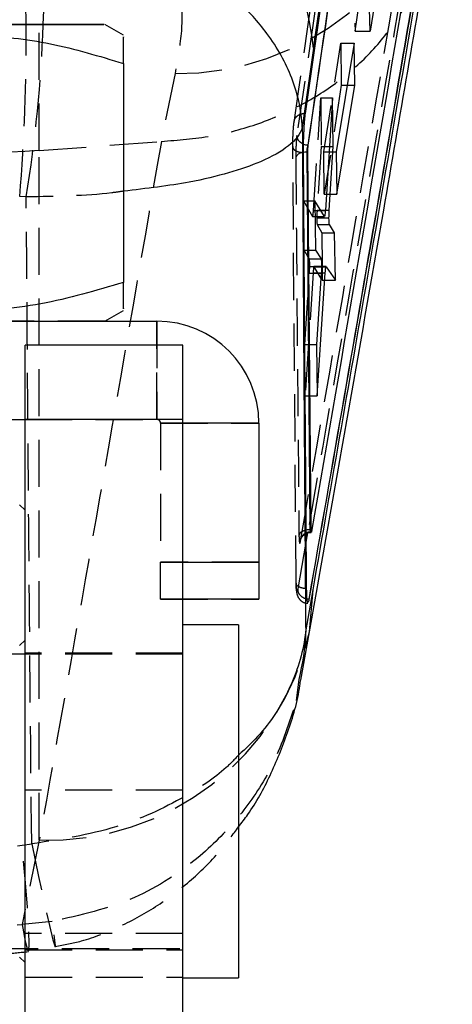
# Model space of a CAD drawing. Extents: x 31 to 353, y 15 to 293.
# Tile 12 of 16: x 341 to 353, y 219 to 245. Entities that reach past the tile are written whole.
import ezdxf

# ---------------------------------------------------------------- set-up
doc = ezdxf.new("R2010")
doc.units = 0
doc.linetypes.add('HIDDEN', pattern=[1.905, 1.27, -0.635])
doc.layers.get('0').update_dxf_attribs({"linetype": 'CONTINUOUS'})

msp = doc.modelspace()

# ---------------------------------------------------------------- linework, layer by layer
at = {"color": 7, "linetype": 'HIDDEN'}
for p, q in [((341.489221, 241.886484), (341.489221, 247.564326)), ((349.983084, 247.227403), (350.001635, 245.110678)), ((350.001635, 245.110678), (350.10681, 245.782132)), ((350.001635, 245.110678), (350.40473, 245.110678)), ((349.161375, 241.852185), (349.620943, 244.785695)), ((349.620943, 244.785695), (349.630919, 243.648583)), ((349.620943, 244.785695), (349.975939, 244.785695)), ((345.148506, 243.964715), (344.77386, 242.135989)), ((349.630919, 243.648583), (349.17135, 240.714988)), ((349.630919, 243.648583), (349.789541, 243.648583)), ((348.880952, 240.273888), (349.075733, 243.306568)), ((349.075733, 243.306568), (349.087185, 242.001156)), ((349.075733, 243.306568), (349.393644, 243.306568)), ((341.489221, 241.886484), (344.77386, 242.135989)), ((344.77386, 242.135989), (344.779861, 242.136321)), ((348.412381, 230.236041), (348.323765, 241.996015)), ((349.087185, 242.001156), (348.978028, 240.277091)), ((349.087185, 242.001156), (349.310806, 242.001156)), ((341.489221, 223.293188), (341.489221, 241.886484)), ((349.161375, 241.852185), (349.495072, 241.852185)), ((349.17135, 240.714988), (349.161375, 241.852185)), ((341.138683, 240.63789), (340.962209, 240.646253)), ((349.17135, 240.714988), (349.513941, 240.714988)), ((348.614794, 240.528992), (348.855254, 240.111286)), ((348.626463, 239.198713), (348.614794, 240.528992)), ((348.614794, 240.528992), (348.921314, 240.528992)), ((348.855254, 240.111283), (348.857568, 240.113)), ((348.855254, 240.111286), (348.925714, 240.111286)), ((348.857568, 240.109461), (348.925733, 240.109461)), ((348.880952, 240.273888), (349.201198, 240.273888)), ((348.978028, 240.277091), (349.201402, 240.277091)), ((348.76867, 238.965543), (348.626463, 239.198713)), ((348.626463, 239.198713), (348.935326, 239.198713)), ((348.76867, 238.965543), (349.086012, 238.965543)), ((348.778957, 238.762679), (349.097636, 238.762679)), ((349.097516, 238.757695), (348.894623, 238.757695)), ((349.118846, 238.391968), (348.896808, 238.756074)), ((348.896808, 238.756074), (349.224787, 238.756074)), ((349.115637, 238.757695), (349.118846, 238.391968)), ((348.648745, 236.658456), (348.772009, 238.577551)), ((348.871131, 238.591141), (348.660874, 235.275617)), ((348.772009, 238.577551), (349.090774, 238.577551)), ((348.871131, 238.591141), (349.091458, 238.591141)), ((349.118846, 238.391968), (349.471811, 238.391968)), ((327.259047, 237.286201), (343.259592, 237.286201)), ((344.659319, 237.286201), (344.659319, 234.636201)), ((344.659319, 234.635884), (344.659319, 236.635758)), ((348.660874, 235.275617), (348.648745, 236.658456)), ((348.648745, 236.658456), (348.963199, 236.658456)), ((348.660874, 235.275617), (348.97902, 235.275617)), ((325.85932, 234.636201), (344.659319, 234.636201)), ((345.359319, 234.636831), (341.109319, 234.636831)), ((341.109319, 234.635884), (344.659319, 234.635884)), ((345.359319, 234.635791), (341.109319, 234.635791)), ((344.659319, 234.635884), (344.659319, 234.636201)), ((344.759319, 234.535886), (344.759319, 234.536199)), ((344.759319, 234.536199), (347.409319, 234.536199)), ((344.759319, 234.535886), (344.759319, 230.785886)), ((345.359319, 234.535886), (344.759319, 234.535886)), ((348.678524, 231.324086), (348.459029, 230.059149)), ((347.409319, 230.786199), (344.759319, 230.786199)), ((344.759319, 229.785899), (344.759319, 230.785886)), ((344.759319, 230.785886), (345.359319, 230.785886)), ((344.759319, 229.786182), (347.409319, 229.786182)), ((345.359319, 229.785899), (344.759319, 229.785899)), ((341.109319, 228.68683), (340.95932, 228.536828)), ((345.359319, 228.305581), (326.85932, 228.305581)), ((345.359319, 228.336828), (341.109319, 228.336828)), ((348.49014, 227.623957), (348.410381, 227.06095)), ((345.359319, 224.636985), (341.109319, 224.636985)), ((341.489221, 223.293188), (341.030248, 221.018235)), ((341.030248, 223.154473), (341.284692, 223.191368)), ((341.834528, 221.094219), (341.030248, 221.018235)), ((345.359319, 220.773122), (341.109319, 220.773122)), ((326.85932, 220.368078), (345.359319, 220.368078)), ((340.95932, 220.136827), (341.109319, 219.986828)), ((341.109319, 220.336831), (345.359319, 220.336831)), ((341.109319, 219.591933), (345.359319, 219.591933))]:
    msp.add_line(p, q, dxfattribs=at)
at = {"color": 7, "linetype": 'CONTINUOUS'}
for p, q in [((350.40473, 245.110678), (350.353597, 247.227403)), ((350.516717, 245.782132), (350.40473, 245.110678)), ((343.75932, 244.997366), (343.25932, 245.286042)), ((348.877594, 244.645337), (348.579252, 242.50603)), ((349.975939, 244.785695), (349.495072, 241.852185)), ((349.99973, 243.648583), (349.975939, 244.785695)), ((343.75932, 244.2381), (343.75932, 238.333831)), ((349.513941, 240.714988), (349.99973, 243.648583)), ((349.789541, 243.648583), (349.99973, 243.648583)), ((349.393644, 243.306568), (349.201198, 240.273888)), ((349.413706, 242.001156), (349.393644, 243.306568)), ((348.736974, 242.030984), (348.737021, 242.030723)), ((348.739153, 242.030727), (348.737021, 242.030727)), ((349.305544, 240.277091), (349.413706, 242.001156)), ((349.310806, 242.001156), (349.413706, 242.001156)), ((348.729959, 241.846933), (348.70722, 241.846933)), ((348.792887, 231.660979), (348.707226, 241.846933)), ((348.818272, 231.660979), (348.72996, 241.846933)), ((349.495072, 241.852185), (349.513941, 240.714988)), ((349.174413, 240.111286), (348.921314, 240.528992)), ((348.921314, 240.528992), (348.935326, 239.198713)), ((348.925733, 240.109461), (349.176849, 240.109461)), ((348.971037, 240.072826), (349.299025, 240.072826)), ((349.176849, 240.111685), (349.174413, 240.111283)), ((349.201402, 240.277091), (349.305544, 240.277091)), ((348.981303, 239.892336), (349.10763, 239.670577)), ((348.981303, 239.892336), (349.311088, 239.892336)), ((349.450771, 239.670577), (349.311088, 239.892336)), ((349.10763, 239.670577), (349.115637, 238.757695)), ((349.10763, 239.670577), (349.450771, 239.670577)), ((349.471811, 238.391968), (349.450771, 239.670577)), ((348.935326, 239.198713), (349.086012, 238.965543)), ((349.222444, 238.757695), (349.097516, 238.757695)), ((349.224787, 238.756074), (349.471811, 238.391968)), ((349.090774, 238.577551), (348.963199, 236.658456)), ((348.97902, 235.275617), (349.197613, 238.591141)), ((343.25932, 237.286041), (343.75932, 237.574717)), ((325.85932, 237.285885), (344.659319, 237.285885)), ((343.259592, 237.286201), (344.659319, 237.286201)), ((344.659319, 237.285885), (344.659319, 237.286201)), ((345.359319, 236.635758), (341.109319, 236.635758)), ((341.109319, 234.635728), (341.109319, 236.635758)), ((345.359319, 234.635728), (345.359319, 236.635758)), ((348.963199, 236.658456), (348.97902, 235.275617)), ((329.40932, 234.635884), (341.109319, 234.635884)), ((345.359319, 234.635728), (341.109319, 234.635728)), ((341.109319, 212.635728), (341.109319, 234.635728)), ((345.359319, 212.635728), (345.359319, 234.635728)), ((347.409319, 234.535886), (347.409319, 234.536199)), ((347.409319, 234.535886), (347.409319, 230.785886)), ((341.109319, 232.18683), (340.95932, 232.336829)), ((348.818272, 231.660979), (348.792909, 231.660979)), ((348.829746, 231.602582), (348.82747, 231.595273)), ((348.831523, 231.611418), (348.829746, 231.602582)), ((347.409319, 230.785886), (347.409319, 229.785899)), ((348.670449, 228.912307), (348.869214, 230.040288)), ((347.409319, 229.785899), (345.359319, 229.785899)), ((348.74802, 229.713729), (348.760125, 229.765142)), ((348.760125, 229.765142), (348.763716, 229.784513)), ((346.859319, 229.099328), (345.359319, 229.099328)), ((346.859319, 229.099328), (346.859319, 219.574327)), ((348.542176, 227.609327), (348.77456, 228.910601)), ((345.359319, 219.574327), (346.859319, 219.574327))]:
    msp.add_line(p, q, dxfattribs=at)
at = {"color": 8, "linetype": 'CONTINUOUS'}
for p, q in [((348.925714, 240.111286), (349.174413, 240.111283)), ((349.091458, 238.591141), (349.197613, 238.591141)), ((344.659319, 236.635758), (344.659319, 237.285885)), ((347.409319, 234.535886), (345.359319, 234.535886)), ((348.722519, 231.577626), (348.678524, 231.324086)), ((345.359319, 230.785886), (347.409319, 230.785886)), ((348.775742, 228.910214), (348.869214, 230.040288))]:
    msp.add_line(p, q, dxfattribs=at)
at = {"color": 7, "linetype": 'CONTINUOUS', "flags": 128}
for points in [[(335.25932, 245.285916), (336.576076, 245.285919), (337.856915, 245.285923), (339.066899, 245.285931), (340.173021, 245.285942), (341.145111, 245.285957), (341.956652, 245.285972), (342.585506, 245.28599), (343.014522, 245.286012), (343.231996, 245.286031), (343.231996, 245.286053), (343.014522, 245.286072), (342.585506, 245.286094), (341.956652, 245.286109), (341.145111, 245.286128), (340.259319, 245.286139)], [(348.70722, 241.846933), (348.650714, 241.843986), (348.602464, 241.837105)], [(335.25932, 237.285914), (336.576076, 237.285918), (337.856915, 237.285922), (339.066899, 237.285933), (340.173021, 237.285944), (341.145111, 237.285955), (341.956652, 237.285974), (342.585506, 237.285993), (343.014522, 237.286011), (343.231996, 237.28603), (343.25932, 237.286041)]]:
    msp.add_lwpolyline(points, dxfattribs=at)
at = {"color": 7, "linetype": 'HIDDEN', "flags": 128}
for points in [[(343.25932, 237.286041), (343.231996, 237.286052), (343.014522, 237.286075), (342.585506, 237.286093), (341.956652, 237.286112), (341.145111, 237.286127), (340.173021, 237.286142), (339.066899, 237.286153), (337.856915, 237.28616), (336.576076, 237.286168), (335.25932, 237.286168), (333.942563, 237.286168), (332.661724, 237.28616), (331.45174, 237.286153), (330.345618, 237.286142), (329.373528, 237.286127), (328.561988, 237.286112), (327.933133, 237.286093), (327.504117, 237.286075), (327.286643, 237.286052), (327.259319, 237.286041)], [(341.030248, 221.018235), (341.11032, 220.570418), (341.169772, 220.328669), (341.206364, 220.3021), (341.218717, 220.491706), (341.206364, 220.890342), (341.169772, 221.482987), (341.11032, 222.247301), (341.030248, 223.154473)], [(341.284692, 223.191368), (341.471029, 222.310415), (341.632526, 221.568155), (341.763229, 220.991945), (341.858323, 220.603029), (341.914303, 220.415732), (341.929104, 220.436963), (341.902182, 220.665938), (341.834528, 221.094219)]]:
    msp.add_lwpolyline(points, dxfattribs=at)
at = {"color": 7, "linetype": 'CONTINUOUS'}
for centre, radius, start, end in [((341.098487, 243.874078), 7.817247, 5.6620826, 87.1349558), ((344.65932, 234.536199), 2.75, 0, 90), ((344.65932, 234.535885), 2.75, 0, 90)]:
    msp.add_arc(centre, radius, start, end, dxfattribs=at)
at = {"color": 7, "linetype": 'HIDDEN'}
for centre, radius, start, end in [((345.195502, 251.38243), 7.417864, 269.6370017, 346.6100512), ((290.340814, 244.83649), 50.794525, 355.2680714, 0.507194), ((303.64461, 246.672413), 37.976585, 350.8568788, 357.9080176), ((348.607362, 241.613612), 0.223547, 91.2555769, 155.6839315), ((344.65932, 234.536199), 0.1, 0, 90), ((344.65932, 234.535885), 0.1, 0, 90), ((341.732337, 230.512437), 7.223342, 268.0712304, 347.184524)]:
    msp.add_arc(centre, radius, start, end, dxfattribs=at)
at = {"color": 8, "linetype": 'CONTINUOUS'}
for centre, radius, start, end in [((314.15623, 245.332104), 26.977158, 359.9023538, 6.4579416), ((321.3224, 246.295998), 20.29862, 357.1482975, 5.6729446)]:
    msp.add_arc(centre, radius, start, end, dxfattribs=at)
at = {"color": 7, "linetype": 'HIDDEN'}
for centre, major_axis, ratio, start_param, end_param in [((348.993114, 240.168908), (0.009217, 0.281482), 0.071538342, 1.17865201, 1.921476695), ((348.757121, 238.688419), (0.009205, 0.281119), 0.071538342, 4.309331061, 4.982054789), ((335.279113, 314.683248), (0, 91.828386), 0.775936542, 3.060248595, 3.222394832), ((335.279113, 314.683248), (0, 93.971618), 0.758239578, 3.060248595, 3.222394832)]:
    msp.add_ellipse(centre, major_axis=major_axis, ratio=ratio, start_param=start_param, end_param=end_param, dxfattribs=at)
at = {"color": 7, "linetype": 'CONTINUOUS'}
for points, knots in [([(352.622538, 271.056997), (351.736445, 264.860563), (350.479474, 256.070577), (349.242556, 247.248389), (348.877594, 244.645337)], [0, 0, 0, 0, 0.704942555, 1, 1, 1, 1]), ([(352.554568, 269.742968), (352.53875, 269.635218), (352.459659, 269.096465), (352.127675, 266.833722), (350.832029, 257.992662), (349.619917, 249.578989), (348.656295, 242.89017)], [0, 0, 0, 0, 0.012041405, 0.060207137, 0.252870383, 1, 1, 1, 1]), ([(348.737021, 242.030727), (349.359262, 246.311681), (350.604942, 254.881826), (351.867079, 263.452324), (352.500215, 267.738168), (352.50028, 267.738605)], [0, 0, 0, 0, 0.499493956, 0.999948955, 1, 1, 1, 1]), ([(348.739153, 242.030727), (349.367212, 246.342025), (350.615811, 254.913), (351.880872, 263.480211), (352.509593, 267.738017)], [0, 0, 0, 0, 0.5030113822, 1, 1, 1, 1]), ([(352.429631, 252.718965), (352.425088, 252.692021), (352.35189, 252.257949), (352.003914, 250.195616), (350.820045, 243.187326), (349.685884, 236.584965), (348.831523, 231.611418)], [0, 0, 0, 0, 0.003829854, 0.061699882, 0.293180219, 1, 1, 1, 1]), ([(348.762309, 229.784673), (349.394733, 233.415391), (350.659582, 240.676835), (351.892132, 247.936808), (352.508408, 251.5668)], [0, 0, 0, 0, 0.499999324, 1, 1, 1, 1]), ([(348.763745, 229.784673), (349.397866, 233.41537), (350.66611, 240.676774), (351.900343, 247.936788), (352.517461, 251.5668)], [0, 0, 0, 0, 0.499999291, 1, 1, 1, 1]), ([(348.869214, 230.040288), (349.378519, 232.953946), (350.488348, 239.30312), (351.570047, 245.619667), (352.155351, 249.037529)], [0, 0, 0, 0, 0.458903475, 1, 1, 1, 1]), ([(348.579252, 242.50603), (348.579071, 242.510179), (348.559577, 242.955746), (348.372398, 243.82887), (347.730339, 244.984349), (346.858721, 245.951739), (345.635299, 246.90856), (343.869145, 247.821621), (342.297266, 248.14362), (341.521605, 248.302514)], [0, 0, 0, 0, 0.001591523, 0.170880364, 0.331878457, 0.459851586, 0.587799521, 0.796595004, 1, 1, 1, 1]), ([(348.772115, 228.906407), (349.443931, 232.699663), (350.559531, 238.99864), (351.638068, 245.283297), (352.067109, 247.78332)], [0, 0, 0, 0, 0.602202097, 1, 1, 1, 1]), ([(335.25932, 244.238021), (335.99706, 244.457306), (337.488537, 244.900631), (339.69836, 245.062825), (341.810802, 244.824803), (343.105858, 244.434858), (343.75932, 244.2381)], [0, 0, 0, 0, 0.264605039, 0.534947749, 0.765343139, 1, 1, 1, 1]), ([(343.75932, 244.2381), (343.75932, 244.334726), (343.75932, 244.649775), (343.75932, 244.976806), (343.75932, 244.951135), (343.75932, 244.942071)], [0, 0, 0, 0, 0.222513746, 0.725497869, 1, 1, 1, 1]), ([(348.656274, 242.890032), (348.649611, 242.835295), (348.636294, 242.725889), (348.619572, 242.484615), (348.607801, 242.22034), (348.602896, 241.995929), (348.603061, 241.876412), (348.603118, 241.835783)], [0, 0, 0, 0, 0.222081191, 0.443887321, 0.66513893, 0.8861664, 1, 1, 1, 1]), ([(348.579252, 242.50603), (348.592882, 240.229915), (348.620005, 235.700236), (348.653691, 231.167428), (348.670449, 228.912307)], [0, 0, 0, 0, 0.502489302, 1, 1, 1, 1]), ([(348.736974, 242.030984), (348.695997, 242.033982), (348.648344, 242.037468), (348.610786, 242.061358), (348.605524, 242.064706)], [0, 0, 0, 0, 0.859895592, 1, 1, 1, 1]), ([(348.70722, 241.846933), (348.707219, 241.84695), (348.70674, 241.860364), (348.707681, 241.890173), (348.712431, 241.937301), (348.720548, 241.981777), (348.729262, 242.012513), (348.734963, 242.026657), (348.736933, 242.030897), (348.736974, 242.030984)], [0, 0, 0, 0, 0.0002847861, 0.2197540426, 0.44001337, 0.6614293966, 0.8841697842, 0.9976278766, 1, 1, 1, 1]), ([(348.729959, 241.846933), (348.729977, 241.861175), (348.730013, 241.88966), (348.731586, 241.937326), (348.734094, 241.981676), (348.736808, 242.012944), (348.738569, 242.026298), (348.739153, 242.030727)], [0, 0, 0, 0, 0.222742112, 0.445503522, 0.667995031, 0.889892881, 1, 1, 1, 1]), ([(348.60312, 241.835358), (348.604238, 241.659213), (348.609826, 240.778488), (348.635298, 236.858091), (348.664267, 233.112998), (348.687784, 230.072672)], [0, 0, 0, 0, 0.044932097, 0.224660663, 1, 1, 1, 1]), ([(348.971037, 240.072826), (348.971108, 240.044319), (348.971252, 239.987308), (348.974591, 239.925619), (348.978416, 239.899341), (348.980891, 239.893344), (348.981303, 239.892343)], [0, 0, 0, 0, 0.312162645, 0.624305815, 0.937332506, 1, 1, 1, 1]), ([(349.201198, 240.273888), (349.199183, 240.246784), (349.195153, 240.192583), (349.18747, 240.134504), (349.182374, 240.119626), (349.179821, 240.112173)], [0, 0, 0, 0, 0.332938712, 0.665816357, 1, 1, 1, 1]), ([(349.299025, 240.072826), (349.299343, 240.103525), (349.299978, 240.164919), (349.303046, 240.235632), (349.305175, 240.270969), (349.305544, 240.277091)], [0, 0, 0, 0, 0.452594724, 0.90514794, 1, 1, 1, 1]), ([(349.311089, 239.892343), (349.308899, 239.899829), (349.304517, 239.914801), (349.300353, 239.974787), (349.299046, 240.032921), (349.299028, 240.067559), (349.299025, 240.072826)], [0, 0, 0, 0, 0.315066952, 0.630189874, 0.943757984, 1, 1, 1, 1]), ([(349.086012, 238.965543), (349.088157, 238.958706), (349.092448, 238.945029), (349.096511, 238.887014), (349.098015, 238.822056), (349.09773, 238.777489), (349.097636, 238.762679)], [0, 0, 0, 0, 0.286456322, 0.572959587, 0.858089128, 1, 1, 1, 1]), ([(349.097636, 238.762679), (349.097078, 238.731246), (349.095962, 238.668406), (349.092503, 238.607828), (349.090774, 238.577551)], [0, 0, 0, 0, 0.500198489, 1, 1, 1, 1]), ([(349.197613, 238.591141), (349.199641, 238.618473), (349.203696, 238.673131), (349.211398, 238.729678), (349.218723, 238.758646), (349.222952, 238.756852), (349.224787, 238.756074)], [0, 0, 0, 0, 0.2650871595, 0.5301185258, 0.7962328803, 1, 1, 1, 1]), ([(343.75932, 238.333831), (343.021579, 238.114546), (341.5301, 237.671221), (339.320279, 237.509027), (337.207837, 237.747049), (335.912781, 238.136994), (335.25932, 238.333753)], [0, 0, 0, 0, 0.26460483, 0.534947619, 0.765343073, 1, 1, 1, 1]), ([(343.75932, 237.627445), (343.75932, 237.618395), (343.75932, 237.591494), (343.75932, 237.916625), (343.75932, 238.237216), (343.75932, 238.333831)], [0, 0, 0, 0, 0.261557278, 0.777459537, 1, 1, 1, 1]), ([(348.792887, 231.660983), (348.753746, 231.660211), (348.711992, 231.659387), (348.678244, 231.648121), (348.676131, 231.647416)], [0, 0, 0, 0, 0.93739853, 1, 1, 1, 1]), ([(348.67682, 231.554324), (348.692681, 231.563738), (348.734842, 231.588762), (348.784755, 231.589615), (348.81589, 231.590147)], [0, 0, 0, 0, 0.376210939, 1, 1, 1, 1]), ([(348.825414, 231.594822), (348.824845, 231.594385), (348.823002, 231.592973), (348.820604, 231.607325), (348.818809, 231.631737), (348.818423, 231.652809), (348.818273, 231.660987)], [0, 0, 0, 0, 0.144867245, 0.468866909, 0.793860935, 1, 1, 1, 1]), ([(348.687786, 230.072679), (348.689199, 229.999838), (348.692026, 229.854169), (348.706027, 229.724994), (348.718751, 229.66701), (348.727015, 229.68107), (348.727755, 229.682329)], [0, 0, 0, 0, 0.322755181, 0.645445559, 0.968262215, 1, 1, 1, 1]), ([(346.859319, 223.650257), (346.94464, 223.75959), (347.279058, 224.188127), (347.736721, 225.039921), (348.206738, 226.204751), (348.470898, 227.079928), (348.529195, 227.565728), (348.53547, 227.618019)], [0, 0, 0, 0, 0.095433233, 0.37405331, 0.661685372, 0.96358465, 1, 1, 1, 1])]:
    msp.add_open_spline(points, degree=3, knots=knots, dxfattribs=at)
at = {"color": 7, "linetype": 'HIDDEN'}
for points, knots in [([(348.356352, 242.642312), (349.001435, 247.117506), (350.291595, 256.067862), (351.605702, 265.015065), (352.262753, 269.48865)], [0, 0, 0, 0, 0.500001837, 1, 1, 1, 1]), ([(352.235762, 268.263439), (351.59041, 263.888405), (350.31393, 255.234752), (349.055598, 246.578346), (348.433443, 242.298367)], [0, 0, 0, 0, 0.505570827, 1, 1, 1, 1]), ([(348.532127, 231.358892), (349.13858, 234.871306), (350.358624, 241.937489), (351.553324, 249.003362), (352.15417, 252.556974)], [0, 0, 0, 0, 0.497073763, 1, 1, 1, 1]), ([(352.205183, 251.834082), (351.589088, 248.20488), (350.442842, 241.452737), (349.266562, 234.700575), (348.722519, 231.577626)], [0, 0, 0, 0, 0.537488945, 1, 1, 1, 1]), ([(344.779861, 242.136321), (345.230921, 242.171126), (346.133038, 242.240736), (347.423295, 242.592053), (348.617955, 243.119019), (349.685367, 243.817915), (350.591641, 244.67029), (351.31113, 245.648759), (351.82611, 246.694948), (351.986214, 247.432055), (352.062737, 247.784356)], [0, 0, 0, 0, 0.126333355, 0.252666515, 0.378999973, 0.505333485, 0.631667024, 0.758001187, 0.884336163, 1, 1, 1, 1]), ([(344.651819, 247.745583), (344.805299, 247.50901), (345.112265, 247.035855), (345.322704, 246.149619), (345.360631, 245.140636), (345.219217, 244.356702), (345.148506, 243.964715)], [0, 0, 0, 0, 0.245831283, 0.491671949, 0.745823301, 1, 1, 1, 1]), ([(348.356373, 242.642465), (348.360618, 242.676254), (348.369109, 242.743834), (348.439169, 242.826939), (348.53886, 242.882443), (348.617537, 242.887529), (348.656274, 242.890032)], [0, 0, 0, 0, 0.251898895, 0.503799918, 0.755695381, 1, 1, 1, 1]), ([(348.323765, 241.996011), (348.323751, 242.028491), (348.323717, 242.10977), (348.327451, 242.256845), (348.335173, 242.41732), (348.345289, 242.553645), (348.352866, 242.614375), (348.356352, 242.642319)], [0, 0, 0, 0, 0.1471004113, 0.3681139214, 0.5894750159, 0.8110998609, 1, 1, 1, 1]), ([(348.433443, 242.298367), (348.431465, 242.283399), (348.42571, 242.239836), (348.416924, 242.138122), (348.408898, 241.995878), (348.403828, 241.84292), (348.403708, 241.751517), (348.403647, 241.705662)], [0, 0, 0, 0, 0.115649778, 0.336590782, 0.557287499, 0.777901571, 1, 1, 1, 1]), ([(348.605524, 242.064706), (348.576679, 242.079659), (348.513374, 242.112478), (348.448485, 242.197953), (348.438457, 242.264895), (348.433443, 242.298367)], [0, 0, 0, 0, 0.295044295, 0.647521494, 1, 1, 1, 1]), ([(344.779861, 242.136321), (344.19313, 238.734708), (343.109814, 232.454111), (341.998596, 226.172593), (341.489221, 223.293188)], [0, 0, 0, 0, 0.541606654, 1, 1, 1, 1]), ([(348.323763, 241.996443), (348.323403, 241.986035), (348.322685, 241.965218), (348.337921, 241.934773), (348.364467, 241.906533), (348.402377, 241.881672), (348.449721, 241.861204), (348.504599, 241.846124), (348.556909, 241.837837), (348.590388, 241.836041), (348.60312, 241.835358)], [0, 0, 0, 0, 0.131345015, 0.26269376, 0.39403235, 0.525366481, 0.656712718, 0.788055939, 0.919395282, 1, 1, 1, 1]), ([(341.489221, 241.886484), (339.419185, 241.768776), (335.279113, 241.53336), (331.139041, 241.768776), (329.069005, 241.886484)], [0, 0, 0, 0, 0.499999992, 1, 1, 1, 1]), ([(348.403647, 241.705666), (348.404978, 241.529512), (348.411633, 240.648745), (348.437945, 237.252293), (348.466938, 234.032082), (348.489587, 231.516464)], [0, 0, 0, 0, 0.0518641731, 0.2593197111, 1, 1, 1, 1]), ([(343.75932, 240.791576), (343.655483, 240.77648), (342.879659, 240.66369), (341.94674, 240.649865), (341.138683, 240.63789)], [0, 0, 0, 0, 0.13384097, 1, 1, 1, 1]), ([(341.284692, 223.191368), (341.256818, 226.100915), (341.201108, 231.916065), (341.159482, 237.73193), (341.138683, 240.63789)], [0, 0, 0, 0, 0.5003391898, 1, 1, 1, 1]), ([(348.862091, 240.116356), (348.864541, 240.126313), (348.869443, 240.146237), (348.876083, 240.205472), (348.879497, 240.25343), (348.880952, 240.273888)], [0, 0, 0, 0, 0.364171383, 0.728768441, 1, 1, 1, 1]), ([(348.778957, 238.762679), (348.779106, 238.792003), (348.779405, 238.850649), (348.77671, 238.917867), (348.772814, 238.954606), (348.769729, 238.962749), (348.76867, 238.965543)], [0, 0, 0, 0, 0.283621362, 0.567230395, 0.851466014, 1, 1, 1, 1]), ([(348.894623, 238.754267), (348.893098, 238.754219), (348.88933, 238.754101), (348.882589, 238.717893), (348.876006, 238.660707), (348.872597, 238.612063), (348.871131, 238.591141)], [0, 0, 0, 0, 0.197960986, 0.488884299, 0.780165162, 1, 1, 1, 1]), ([(348.676131, 231.647416), (348.644966, 231.638796), (348.580406, 231.62094), (348.511782, 231.573312), (348.496986, 231.535413), (348.489587, 231.516464)], [0, 0, 0, 0, 0.3181571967, 0.6590771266, 1, 1, 1, 1]), ([(348.532127, 231.358892), (348.536372, 231.39343), (348.544861, 231.462506), (348.614851, 231.547327), (348.71438, 231.603829), (348.7929, 231.608916), (348.831523, 231.611418)], [0, 0, 0, 0, 0.252012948, 0.504024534, 0.756034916, 1, 1, 1, 1]), ([(348.535959, 231.403133), (348.534891, 231.397516), (348.533116, 231.388174), (348.533095, 231.388745), (348.536265, 231.400257), (348.546717, 231.42785), (348.576305, 231.478613), (348.621018, 231.529106), (348.662719, 231.547952), (348.67682, 231.554324)], [0, 0, 0, 0, 0.128787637, 0.214162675, 0.319280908, 0.427946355, 0.607374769, 0.867240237, 1, 1, 1, 1]), ([(348.829746, 231.602582), (348.828904, 231.601525), (348.823983, 231.595356), (348.819321, 231.594259), (348.815457, 231.59335)], [0, 0, 0, 0, 0.171298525, 1, 1, 1, 1]), ([(348.489592, 231.51649), (348.490495, 231.47618), (348.492302, 231.395556), (348.500225, 231.32033), (348.510993, 231.291324), (348.522261, 231.308854), (348.529378, 231.344946), (348.532127, 231.358892)], [0, 0, 0, 0, 0.215730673, 0.431480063, 0.647458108, 0.863775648, 1, 1, 1, 1]), ([(348.687784, 230.072638), (348.67615, 230.073332), (348.643658, 230.075268), (348.592147, 230.083536), (348.537002, 230.098905), (348.489538, 230.119711), (348.451689, 230.144967), (348.425403, 230.173609), (348.410616, 230.204459), (348.411792, 230.225514), (348.412381, 230.236041)], [0, 0, 0, 0, 0.073801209, 0.206112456, 0.338426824, 0.470748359, 0.603065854, 0.735381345, 0.867687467, 1, 1, 1, 1]), ([(348.41127, 230.221903), (348.411332, 230.214167), (348.411947, 230.137095), (348.416968, 230.036254), (348.428065, 229.949488), (348.448854, 229.876367), (348.486466, 229.80422), (348.551895, 229.73635), (348.636876, 229.687913), (348.700347, 229.684118), (348.727777, 229.682478)], [0, 0, 0, 0, 0.031207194, 0.310904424, 0.475084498, 0.568345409, 0.66505655, 0.777044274, 0.903647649, 1, 1, 1, 1]), ([(348.459029, 230.059153), (348.455082, 230.040025), (348.446305, 229.997493), (348.433319, 229.986957), (348.422083, 230.028339), (348.414618, 230.114846), (348.413088, 230.197763), (348.412382, 230.236045)], [0, 0, 0, 0, 0.175177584, 0.389517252, 0.603361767, 0.816878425, 1, 1, 1, 1]), ([(348.762295, 229.784595), (348.722769, 229.790271), (348.643716, 229.801624), (348.543821, 229.866348), (348.473568, 229.955714), (348.463885, 230.024725), (348.459043, 230.059231)], [0, 0, 0, 0, 0.250000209, 0.500000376, 0.749994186, 1, 1, 1, 1]), ([(348.3441, 226.808915), (348.154864, 226.254491), (347.807408, 225.236511), (346.910911, 223.918721), (345.726867, 222.704716), (344.0467, 221.596954), (342.593161, 221.266625), (341.834528, 221.094219)], [0, 0, 0, 0, 0.193080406, 0.354515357, 0.521453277, 0.750236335, 1, 1, 1, 1]), ([(346.859319, 225.579003), (346.752153, 225.467545), (346.348665, 225.047902), (345.275622, 224.349175), (343.541441, 223.539826), (342.058599, 223.310865), (341.284692, 223.191368)], [0, 0, 0, 0, 0.084564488, 0.318388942, 0.64426173, 1, 1, 1, 1]), ([(341.922303, 220.421723), (342.158024, 220.466225), (342.762062, 220.580262), (343.695647, 220.957858), (344.695907, 221.509251), (345.607796, 222.214614), (346.337934, 222.928445), (346.711273, 223.4453), (346.859319, 223.650257)], [0, 0, 0, 0, 0.118737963, 0.304267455, 0.49595225, 0.683653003, 0.874553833, 1, 1, 1, 1]), ([(329.322751, 220.291002), (329.915389, 220.231296), (331.574469, 220.064148), (334.312405, 219.939936), (337.472117, 219.976404), (339.765829, 220.134685), (340.985667, 220.264297), (341.195906, 220.286636)], [0, 0, 0, 0, 0.15023141, 0.42057047, 0.690567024, 0.94666904, 1, 1, 1, 1])]:
    msp.add_open_spline(points, degree=3, knots=knots, dxfattribs=at)
at = {"color": 8, "linetype": 'CONTINUOUS'}
for points, knots in [([(348.579252, 242.50603), (348.578786, 242.504469), (348.528691, 242.336858), (348.281497, 242.01521), (347.562615, 241.606816), (346.62274, 241.283116), (345.437732, 240.989223), (344.376069, 240.864204), (343.75932, 240.791576)], [0, 0, 0, 0, 0.002079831, 0.223326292, 0.43373649, 0.600984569, 0.768200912, 1, 1, 1, 1]), ([(348.815457, 231.59335), (348.815191, 231.593202), (348.810756, 231.590731), (348.803685, 231.600437), (348.795626, 231.622584), (348.793827, 231.64821), (348.79293, 231.660987)], [0, 0, 0, 0, 0.020946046, 0.349623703, 0.675722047, 1, 1, 1, 1]), ([(348.670449, 228.912307), (348.669928, 228.907861), (348.611906, 228.412696), (348.331114, 227.459719), (347.664415, 226.335309), (347.061727, 225.769144), (346.859319, 225.579003)], [0, 0, 0, 0, 0.0037192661, 0.4141458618, 0.8032466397, 1, 1, 1, 1]), ([(348.670449, 228.912307), (348.670339, 228.906298), (348.662329, 228.471782), (348.575635, 228.044917), (348.49014, 227.623957)], [0, 0, 0, 0, 0.013830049, 1, 1, 1, 1])]:
    msp.add_open_spline(points, degree=3, knots=knots, dxfattribs=at)

doc.saveas('drawing.dxf')
